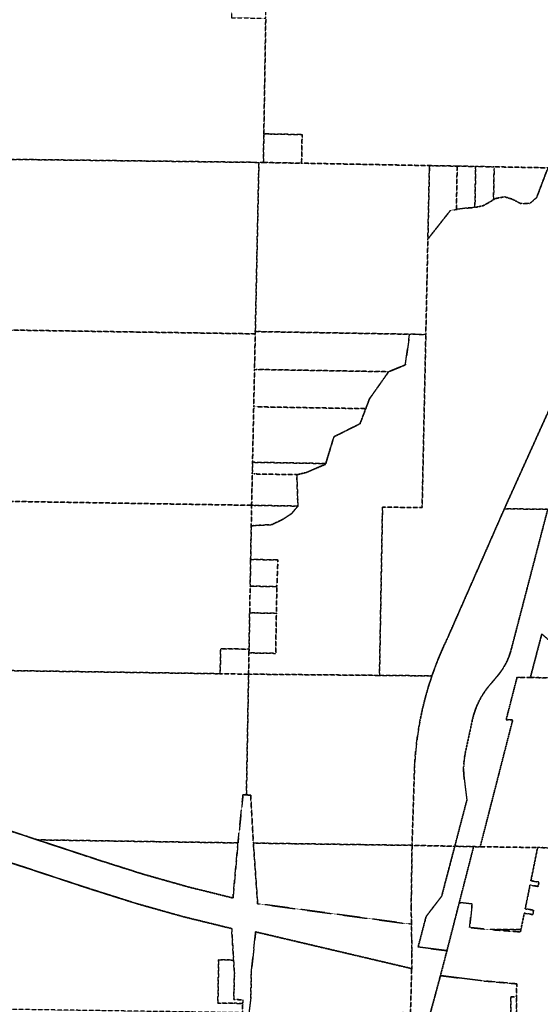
# Model space of a CAD drawing. Header units: feet. Extents: x 0 to 1411532, y 4 to 648360.
# Tile 62 of 69: x 1388612 to 1392681, y 450650 to 458346. Entities that reach past the tile are written whole.
import ezdxf

# ---------------------------------------------------------------- set-up
doc = ezdxf.new("R2010")
doc.units = ezdxf.units.FT
doc.header["$MEASUREMENT"] = 0
doc.linetypes.add('DASHED2', pattern=[0.375, 0.25, -0.125])
doc.layers.add('vanwert_121013_d_joined', color=247, linetype='DASHED2')

msp = doc.modelspace()

# ---------------------------------------------------------------- linework, layer by layer
at = {"layer": 'vanwert_121013_d_joined'}
for points in [[(1390514.6, 458357.4), (1390534.8, 458357.1), (1390519.9, 457453.3), (1390516.2, 457229.7), (1390481.4, 457230.3), (1387871.6, 457262.5), (1387872.2, 457297.8), (1387874.7, 457471.4), (1387876, 457557.6), (1387910.7, 459921.5), (1390539.4, 459872.8), (1390559.7, 459872.4), (1390559.2, 459837.9), (1390548.9, 459212.4), (1390538, 458552.3), (1390537.9, 458545), (1390517.7, 458545.4), (1390269.9, 458549.5), (1390266.8, 458361.5), (1390514.6, 458357.4)], [(1393128.5, 457202), (1393128.1, 457180.7), (1392740.2, 457188), (1392320, 457195.9), (1392175.5, 457198.6), (1392031, 457201.3), (1391814.3, 457205.3), (1390815.2, 457224.1), (1390815.5, 457246.8), (1390818.9, 457447.7), (1390539.9, 457453), (1390519.9, 457453.3), (1390534.8, 458357.1), (1390537.9, 458545), (1390538, 458552.3), (1390548.9, 459212.4), (1390568.6, 459212), (1391872.4, 459187.5), (1391870.6, 459079.4), (1391861.2, 458527.1), (1392306.4, 458518.6), (1393151.4, 458502.4), (1393128.5, 457202)], [(1390815.5, 457246.8), (1390815.2, 457224.1), (1390516.2, 457229.7), (1390519.9, 457453.3), (1390539.9, 457453), (1390818.9, 457447.7), (1390815.5, 457246.8)], [(1390432, 455890.6), (1387793.5, 455931.4), (1387812.5, 457238.5), (1387812.8, 457263.2), (1387871.6, 457262.5), (1390481.4, 457230.3), (1390453.3, 455908.3), (1390452.9, 455890.3), (1390432, 455890.6)], [(1391813.7, 457177.2), (1391802, 456631.3), (1391786, 455885.4), (1391658.9, 455887.6), (1390472.4, 455907.9), (1390453.3, 455908.3), (1390481.4, 457230.3), (1390516.2, 457229.7), (1390815.2, 457224.1), (1391814.3, 457205.3), (1391813.9, 457187.2), (1391813.7, 457177.2)], [(1392024.7, 456862.6), (1391979.1, 456856.1), (1391802, 456631.3), (1391813.7, 457177.2), (1391813.9, 457187.2), (1391814.3, 457205.3), (1392031, 457201.3), (1392030.7, 457183), (1392024.7, 456862.6)], [(1392175.5, 457198.6), (1392175.2, 457180.1), (1392169.5, 456877.8), (1392106.5, 456873.3), (1392030.5, 456863.5), (1392024.7, 456862.6), (1392030.7, 457183), (1392031, 457201.3), (1392175.5, 457198.6)], [(1392175.5, 457198.6), (1392320, 457195.9), (1392319.6, 457177.3), (1392315.2, 456938.7), (1392271.2, 456912.3), (1392233, 456891.6), (1392169.7, 456877.8), (1392169.5, 456877.8), (1392175.2, 457180.1), (1392175.5, 457198.6)], [(1392733.1, 457169.2), (1392652, 456954.8), (1392597.9, 456909.5), (1392524.6, 456910.3), (1392457.3, 456944.5), (1392401, 456961.6), (1392329.7, 456947.8), (1392315.2, 456938.7), (1392319.6, 457177.3), (1392320, 457195.9), (1392740.2, 457188), (1392733.1, 457169.2)], [(1387793.5, 455931.4), (1390432, 455890.6), (1390452.9, 455890.3), (1390447, 455612.3), (1390440.8, 455320.4), (1390431.6, 454886.4), (1390429.7, 454795.6), (1390424.4, 454550.2), (1390404.1, 454550.5), (1387767.6, 454593.4), (1387785.1, 455497.6), (1387793.5, 455931.4)], [(1391658.9, 455887.6), (1391625.8, 455647.6), (1391495.6, 455594.3), (1390466.2, 455612), (1390447, 455612.3), (1390452.9, 455890.3), (1390453.3, 455908.3), (1390472.4, 455907.9), (1391658.9, 455887.6)], [(1390403.7, 453396.7), (1390426, 453396.3), (1390612.4, 453392.9), (1390618, 453705.9), (1390621.8, 453914.6), (1390629.8, 454123.2), (1390436.7, 454126.7), (1390416.8, 454127), (1390421.6, 454390.2), (1390441.1, 454391.3), (1390581.9, 454399.3), (1390668, 454439.7), (1390737.4, 454485.8), (1390786.1, 454544), (1390777.8, 454789.6), (1390851.3, 454806.1), (1391002, 454870.9), (1391003.8, 454876.6), (1391067.7, 455086.2), (1391271.7, 455187.8), (1391316.5, 455305.4), (1391346.2, 455383.4), (1391495.6, 455594.3), (1391625.8, 455647.6), (1391658.9, 455887.6), (1391786, 455885.4), (1391757, 454532), (1391447.4, 454536.3), (1391423.7, 453220.9), (1390423.3, 453230.2), (1390400.7, 453230.4), (1390403.7, 453396.7)], [(1390447, 455612.3), (1390466.2, 455612), (1391495.6, 455594.3), (1391346.2, 455383.4), (1391316.5, 455305.4), (1390460.2, 455320.1), (1390440.8, 455320.4), (1390447, 455612.3)], [(1391316.5, 455305.4), (1391271.7, 455187.8), (1391067.7, 455086.2), (1391003.8, 454876.6), (1390450.7, 454886.1), (1390431.6, 454886.4), (1390440.8, 455320.4), (1390460.2, 455320.1), (1391316.5, 455305.4)], [(1391003.8, 454876.6), (1391002, 454870.9), (1390851.3, 454806.1), (1390777.8, 454789.6), (1390448.7, 454795.2), (1390429.7, 454795.6), (1390431.6, 454886.4), (1390450.7, 454886.1), (1391003.8, 454876.6)], [(1390429.7, 454795.6), (1390448.7, 454795.2), (1390777.8, 454789.6), (1390786.1, 454544), (1390444.1, 454549.9), (1390424.4, 454550.2), (1390429.7, 454795.6)], [(1390413.1, 453918.4), (1390409.3, 453709.7), (1390404.2, 453425.8), (1390386.5, 453426.1), (1390182.2, 453429.5), (1390178.7, 453233.7), (1387744, 453270), (1387767.6, 454593.4), (1390404.1, 454550.5), (1390424.4, 454550.2), (1390421.6, 454390.2), (1390416.8, 454127), (1390413.1, 453918.4)], [(1390786.1, 454544), (1390737.4, 454485.8), (1390668, 454439.7), (1390581.9, 454399.3), (1390441.1, 454391.3), (1390421.6, 454390.2), (1390424.4, 454550.2), (1390444.1, 454549.9), (1390786.1, 454544)], [(1391833.6, 453217.1), (1391860.6, 453292), (1391889.8, 453366), (1391921.4, 453439), (1391955.1, 453511.1), (1392400.1, 454523.3), (1392738.8, 454518.7), (1392453.2, 453423), (1392448.4, 453405.8), (1392443, 453388.6), (1392437, 453371.7), (1392430.4, 453355), (1392423.3, 453338.6), (1392415.6, 453322.4), (1392407.3, 453306.4), (1392398.5, 453290.8), (1392389.2, 453275.5), (1392379.4, 453260.5), (1392369, 453245.8), (1392358.2, 453231.5), (1392346.9, 453217.6), (1392282.3, 453141.1), (1392268.6, 453124.2), (1392255.5, 453106.8), (1392243, 453089), (1392231.1, 453070.8), (1392219.8, 453052.2), (1392209.2, 453033.2), (1392199.3, 453013.8), (1392190.1, 452994.1), (1392181.5, 452974.1), (1392173.7, 452953.8), (1392166.5, 452933.3), (1392160.1, 452912.5), (1392154.4, 452891.5), (1392149.5, 452870.3), (1392095.3, 452618.6), (1392091.3, 452598), (1392087.9, 452577.4), (1392085.2, 452556.6), (1392083.2, 452535.8), (1392082, 452514.9), (1392081.4, 452493.9), (1392081.5, 452473), (1392082.4, 452452.1), (1392083.9, 452431.2), (1392086.1, 452410.4), (1392106.6, 452245.8), (1392012.2, 451885.4), (1391683.2, 451892.3), (1391678.4, 451892.4), (1391678.2, 451892.4), (1391695, 452418.2), (1391697.8, 452508.6), (1391703.8, 452598.9), (1391713, 452688.9), (1391725.3, 452778.5), (1391740.8, 452867.6), (1391759.4, 452956.2), (1391781.1, 453044), (1391805.8, 453131), (1391833.6, 453217.1)], [(1390413.1, 453918.4), (1390416.8, 454127), (1390436.7, 454126.7), (1390629.8, 454123.2), (1390621.8, 453914.6), (1390433.9, 453918), (1390413.1, 453918.4)], [(1390621.8, 453914.6), (1390618, 453705.9), (1390431.2, 453709.3), (1390409.3, 453709.7), (1390413.1, 453918.4), (1390433.9, 453918), (1390621.8, 453914.6)], [(1390618, 453705.9), (1390612.4, 453392.9), (1390426, 453396.3), (1390403.7, 453396.7), (1390404.2, 453425.8), (1390409.3, 453709.7), (1390431.2, 453709.3), (1390618, 453705.9)], [(1392692.5, 453544.7), (1392789.3, 453460.7), (1392823.1, 453388), (1392800.5, 453283.2), (1392809.4, 453200.8), (1392603, 453204.1), (1392692.5, 453544.7)], [(1390400.7, 453230.4), (1390383.3, 453230.7), (1390178.7, 453233.7), (1390182.2, 453429.5), (1390386.5, 453426.1), (1390404.2, 453425.8), (1390403.7, 453396.7), (1390400.7, 453230.4)], [(1390383.3, 453230.7), (1390400.7, 453230.4), (1390383.7, 452286.2), (1390365.4, 452286.7), (1390357.1, 452286.9), (1390318.1, 451913.6), (1390317.9, 451911.5), (1388750.2, 451935.3), (1388332.5, 452073.1), (1387726.3, 452277.3), (1387744, 453270), (1390178.7, 453233.7), (1390383.3, 453230.7)], [(1390405.3, 452285.7), (1390383.7, 452286.2), (1390400.7, 453230.4), (1390423.3, 453230.2), (1391423.7, 453220.9), (1391833.6, 453217.1), (1391805.8, 453131), (1391781.1, 453044), (1391759.4, 452956.2), (1391740.8, 452867.6), (1391725.3, 452778.5), (1391713, 452688.9), (1391703.8, 452598.9), (1391697.8, 452508.6), (1391695, 452418.2), (1391678.2, 451892.4), (1390438.2, 451909.8), (1390438, 451912.3), (1390417.1, 452285.4), (1390405.3, 452285.7)], [(1392659.7, 451875), (1392211, 451881.6), (1392465.4, 452873.9), (1392414, 452874.5), (1392498.9, 453205.7), (1392521.4, 453205.4), (1392603, 453204.1), (1392809.4, 453200.8), (1393090.7, 453196), (1393284.9, 453192.5), (1393076.4, 452756.2), (1393116.1, 452746.5), (1392944.6, 452388), (1392898.2, 452287.6), (1392854.9, 452185.8), (1392814.6, 452082.9), (1392777.3, 451978.7), (1392743.1, 451873.6), (1392659.7, 451875)], [(1388750.2, 451935.3), (1390317.9, 451911.5), (1390278.8, 451480.8), (1389928, 451567.8), (1389580.1, 451666), (1389235.6, 451775.2), (1389092.2, 451822.4), (1388750.2, 451935.3)], [(1391673.7, 451275.5), (1390471.5, 451436.5), (1390438.2, 451909.8), (1391678.2, 451892.4), (1391678.4, 451892.4), (1391671.5, 451412.3), (1391673.7, 451275.5)], [(1391673.7, 451275.5), (1391671.5, 451412.3), (1391678.4, 451892.4), (1391683.2, 451892.3), (1392012.2, 451885.4), (1391910.2, 451495.6), (1391788.1, 451335.9), (1391725.6, 451097.4), (1391951.2, 451069.3), (1391950.9, 451068.1), (1391900.3, 450874.1), (1391821.7, 450582.6), (1391666.2, 450584.1), (1391675.5, 450929.2), (1391677.2, 451046), (1391676.3, 451103.8), (1391673.7, 451275.5)], [(1392159.6, 451882.3), (1392047.5, 451445.1), (1392001.2, 451264.5), (1391951.2, 451069.3), (1391725.6, 451097.4), (1391788.1, 451335.9), (1391910.2, 451495.6), (1392012.2, 451885.4), (1392159.6, 451882.3)], [(1392562.8, 451396.3), (1392627.7, 451385.7), (1392622.2, 451351.1), (1392555.8, 451362), (1392529.4, 451235.5), (1392291.3, 451233.4), (1392128, 451250), (1392147.8, 451433.9), (1392047.5, 451445.1), (1392159.6, 451882.3), (1392211, 451881.6), (1392659.7, 451875), (1392607.3, 451615.9), (1392670.3, 451605.5), (1392662.8, 451571.3), (1392600.3, 451581.6), (1392562.8, 451396.3)], [(1388444.7, 450611.9), (1388473.4, 451779.2), (1389018.6, 451599.2), (1389161.6, 451552.2), (1389527.1, 451436.6), (1389896.1, 451333.1), (1390268.5, 451242.1), (1390283.4, 450995.8), (1390166.7, 450997.7), (1390160.8, 450660.2), (1390288.6, 450657.9), (1390354.7, 450656.8), (1390353.4, 450584.2), (1390297.2, 450585), (1390183.5, 450586.7), (1389010.6, 450603.7), (1388444.7, 450611.9)], [(1390363.6, 449592.3), (1390333.5, 449587), (1390340.1, 449918.1), (1390346.8, 450250.3), (1390349.5, 450387.5), (1390378.8, 450386.8), (1390418.2, 450701.3), (1390421.9, 450901.2), (1390455.9, 451216), (1391675.5, 450929.2), (1391666.2, 450584.1), (1391605.1, 450584.7), (1391374.4, 450540.1), (1391249.2, 450386.9), (1391197.7, 450311.1), (1391022.1, 449902.5), (1390963, 449850.3), (1390921.6, 449821.3), (1390582.4, 449661), (1390480.7, 449613), (1390363.6, 449592.3)], [(1392529.4, 451235.5), (1392525.3, 451216), (1392291.3, 451233.4), (1392529.4, 451235.5)], [(1390288.6, 450657.9), (1390160.8, 450660.2), (1390166.7, 450997.7), (1390283.4, 450995.8), (1390289.9, 450889.1), (1390284.9, 450689.2), (1390285.2, 450686.9), (1390355.2, 450685.7), (1390354.7, 450656.8), (1390288.6, 450657.9)], [(1391900.3, 450874.1), (1392212.8, 450834.8), (1392496.5, 450810), (1392494.9, 450708.1), (1392450, 450708.7), (1392454.3, 450224.9), (1392393.4, 450225.8), (1392384.3, 450226), (1392230.4, 450228.3), (1391752.5, 450235.6), (1391755, 450335.2), (1391821.7, 450582.6), (1391900.3, 450874.1)], [(1392494.9, 450708.1), (1392499.3, 450224.2), (1392454.3, 450224.9), (1392450, 450708.7), (1392494.9, 450708.1)]]:
    msp.add_lwpolyline(points, close=True, dxfattribs=at)
for points in [[(1392870.4, 455564.6), (1392400.1, 454523.3), (1391955.1, 453511.1), (1391921.4, 453439), (1391889.8, 453366), (1391860.6, 453292), (1391833.6, 453217.1), (1391423.7, 453220.9), (1391447.4, 454536.3), (1391757, 454532), (1391786, 455885.4), (1391802, 456631.3), (1391979.1, 456856.1), (1392024.7, 456862.6), (1392030.5, 456863.5), (1392106.5, 456873.3), (1392169.5, 456877.8), (1392169.7, 456877.8), (1392233, 456891.6), (1392271.2, 456912.3), (1392315.2, 456938.7), (1392329.7, 456947.8), (1392401, 456961.6), (1392457.3, 456944.5), (1392524.6, 456910.3), (1392597.9, 456909.5), (1392652, 456954.8), (1392733.1, 457169.2)], [(1392692.5, 453544.7), (1392603, 453204.1), (1392521.4, 453205.4), (1392498.9, 453205.7), (1392414, 452874.5), (1392465.4, 452873.9), (1392211, 451881.6), (1392159.6, 451882.3), (1392012.2, 451885.4), (1392106.6, 452245.8), (1392086.1, 452410.4), (1392083.9, 452431.2), (1392082.4, 452452.1), (1392081.5, 452473), (1392081.4, 452493.9), (1392082, 452514.9), (1392083.2, 452535.8), (1392085.2, 452556.6), (1392087.9, 452577.4), (1392091.3, 452598), (1392095.3, 452618.6), (1392149.5, 452870.3), (1392154.4, 452891.5), (1392160.1, 452912.5), (1392166.5, 452933.3), (1392173.7, 452953.8), (1392181.5, 452974.1), (1392190.1, 452994.1), (1392199.3, 453013.8), (1392209.2, 453033.2), (1392219.8, 453052.2), (1392231.1, 453070.8), (1392243, 453089), (1392255.5, 453106.8), (1392268.6, 453124.2), (1392282.3, 453141.1), (1392346.9, 453217.6), (1392358.2, 453231.5), (1392369, 453245.8), (1392379.4, 453260.5), (1392389.2, 453275.5), (1392398.5, 453290.8), (1392407.3, 453306.4), (1392415.6, 453322.4), (1392423.3, 453338.6), (1392430.4, 453355), (1392437, 453371.7), (1392443, 453388.6), (1392448.4, 453405.8), (1392453.2, 453423), (1392738.8, 454518.7), (1392400.1, 454523.3), (1392870.4, 455564.6)], [(1388332.5, 452073.1), (1388750.2, 451935.3), (1389092.2, 451822.4), (1389235.6, 451775.2), (1389580.1, 451666), (1389928, 451567.8), (1390278.8, 451480.8), (1390317.9, 451911.5), (1390318.1, 451913.6), (1390357.1, 452286.9), (1390365.4, 452286.7), (1390383.7, 452286.2), (1390405.3, 452285.7), (1390417.1, 452285.4), (1390438, 451912.3), (1390438.2, 451909.8), (1390471.5, 451436.5), (1391673.7, 451275.5), (1391676.3, 451103.8), (1391677.2, 451046), (1391675.5, 450929.2), (1390455.9, 451216), (1390421.9, 450901.2), (1390418.2, 450701.3), (1390378.8, 450386.8)], [(1392499.3, 450224.2), (1392494.9, 450708.1), (1392496.5, 450810), (1392212.8, 450834.8), (1391900.3, 450874.1), (1391950.9, 451068.1), (1391951.2, 451069.3), (1392001.2, 451264.5), (1392047.5, 451445.1), (1392147.8, 451433.9), (1392128, 451250), (1392291.3, 451233.4), (1392525.3, 451216), (1392529.4, 451235.5), (1392555.8, 451362), (1392622.2, 451351.1), (1392627.7, 451385.7), (1392562.8, 451396.3), (1392562.8, 451396.3), (1392600.3, 451581.6), (1392662.8, 451571.3), (1392670.3, 451605.5), (1392607.3, 451615.9), (1392659.7, 451875), (1392743.1, 451873.6)], [(1390353.4, 450584.2), (1390354.7, 450656.8), (1390355.2, 450685.7), (1390355.2, 450685.7), (1390285.2, 450686.9), (1390284.9, 450689.2), (1390289.9, 450889.1), (1390283.4, 450995.8), (1390268.5, 451242.1), (1389896.1, 451333.1), (1389527.1, 451436.6), (1389161.6, 451552.2), (1389018.6, 451599.2), (1388473.4, 451779.2)]]:
    msp.add_lwpolyline(points, dxfattribs=at)

doc.saveas('drawing.dxf')
